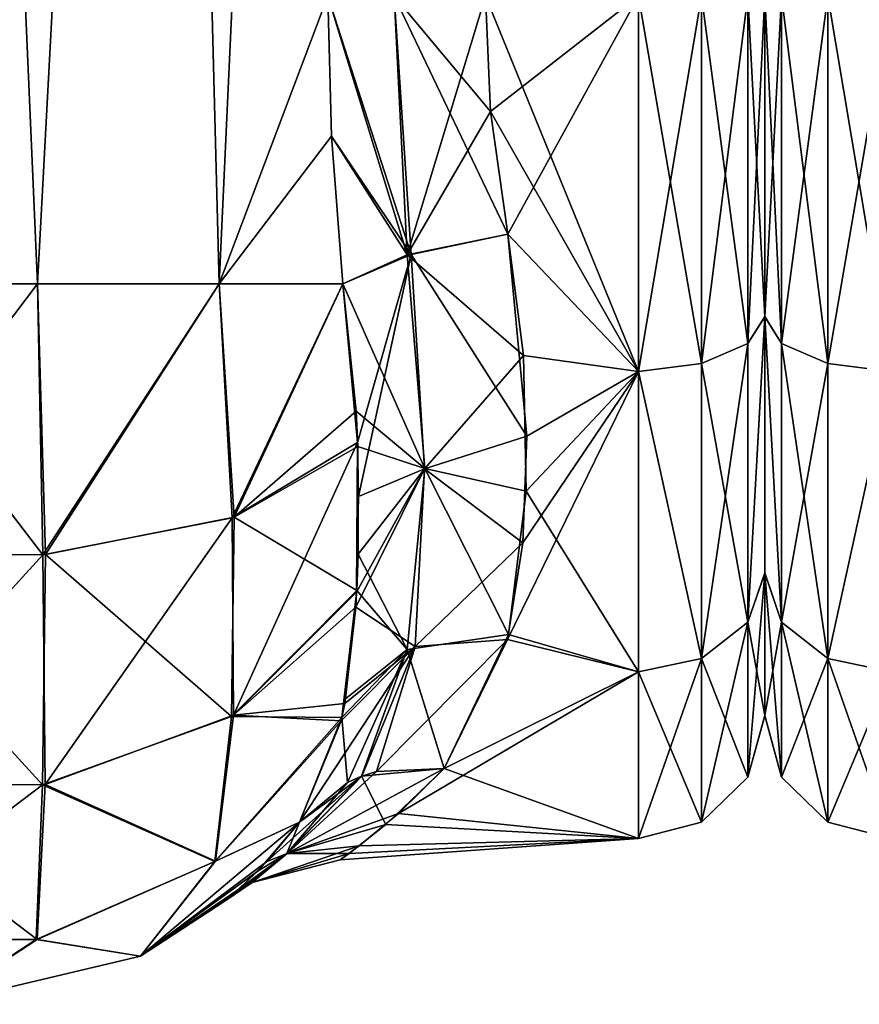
# Model space of a CAD drawing. Extents: x -23 to 700, y -1800 to 0.
# Tile 19 of 196: x 71 to 95, y -1800 to -1773. Entities that reach past the tile are written whole.
import ezdxf

# ---------------------------------------------------------------- set-up
doc = ezdxf.new("R2010")
doc.units = 0
doc.header["$LTSCALE"] = 21.316181
for name, color, linetype in [('104', 7, 'CONTINUOUS'), ('114', 7, 'CONTINUOUS'), ('17', 7, 'CONTINUOUS'), ('18', 7, 'CONTINUOUS'), ('25', 7, 'CONTINUOUS'), ('26', 7, 'CONTINUOUS'), ('32', 7, 'CONTINUOUS'), ('33', 7, 'CONTINUOUS'), ('34', 7, 'CONTINUOUS'), ('36', 7, 'CONTINUOUS'), ('57', 7, 'CONTINUOUS'), ('58', 7, 'CONTINUOUS'), ('64', 7, 'CONTINUOUS'), ('65', 7, 'CONTINUOUS'), ('66', 7, 'CONTINUOUS')]:
    doc.layers.add(name, color=color, linetype=linetype)

msp = doc.modelspace()

# ---------------------------------------------------------------- linework, layer by layer
at = {"layer": '104', "linetype": 'CONTINUOUS'}
for points in [[(92, -1772, 20.5), (92, -1772, -20.5), (92, -1780.905, -18.461), (92, -1772, 20.5)], [(92, -1780.911, 18.459), (92, -1772, 20.5), (92, -1780.905, -18.461), (92, -1780.911, 18.459)], [(92, -1788.022, -12.787), (92, -1780.911, 18.459), (92, -1780.905, -18.461), (92, -1788.022, -12.787)], [(92, -1788.03, 12.778), (92, -1780.911, 18.459), (92, -1788.022, -12.787), (92, -1788.03, 12.778)], [(92, -1791.984, -4.562), (92, -1788.03, 12.778), (92, -1788.022, -12.787), (92, -1791.984, -4.562)], [(92, -1791.987, 4.546), (92, -1788.03, 12.778), (92, -1791.984, -4.562), (92, -1791.987, 4.546)]]:
    msp.add_3dface(points, dxfattribs=at)
at = {"layer": '114', "linetype": 'CONTINUOUS'}
for points in [[(92, -1780.905, -18.461), (92, -1772, -20.5), (92.469, -1781.654, -20.046), (92, -1780.905, -18.461)], [(92.469, -1781.654, -20.046), (92, -1772, -20.5), (92.469, -1772, -22.25), (92.469, -1781.654, -20.046)], [(92, -1772, 20.5), (92, -1780.911, 18.459), (92.469, -1772, 22.25), (92, -1772, 20.5)], [(92.469, -1772, 22.25), (92, -1780.911, 18.459), (92.469, -1781.654, 20.046), (92.469, -1772, 22.25)], [(92.469, -1772, 22.25), (92.469, -1781.654, 20.046), (93.751, -1772, 23.532), (92.469, -1772, 22.25)], [(93.751, -1772, 23.532), (92.469, -1781.654, 20.046), (93.751, -1782.21, 21.202), (93.751, -1772, 23.532)], [(92.469, -1781.654, -20.046), (92.469, -1772, -22.25), (93.751, -1782.21, -21.202), (92.469, -1781.654, -20.046)], [(93.751, -1782.21, -21.202), (92.469, -1772, -22.25), (93.751, -1772, -23.532), (93.751, -1782.21, -21.202)], [(95.5, -1772, -24), (95.5, -1782.43, -21.615), (93.751, -1772, -23.532), (95.5, -1772, -24)], [(95.5, -1782.43, -21.615), (93.751, -1782.21, -21.202), (93.751, -1772, -23.532), (95.5, -1782.43, -21.615)], [(95.5, -1782.432, 21.614), (95.5, -1772, 24), (93.751, -1782.21, 21.202), (95.5, -1782.432, 21.614)], [(95.5, -1772, 24), (93.751, -1772, 23.532), (93.751, -1782.21, 21.202), (95.5, -1772, 24)], [(92, -1788.022, -12.787), (92, -1780.905, -18.461), (92.469, -1789.395, -13.872), (92, -1788.022, -12.787)], [(92.469, -1789.395, -13.872), (92, -1780.905, -18.461), (92.469, -1781.654, -20.046), (92.469, -1789.395, -13.872)], [(92, -1780.911, 18.459), (92, -1788.03, 12.778), (92.469, -1789.395, 13.872), (92, -1780.911, 18.459)], [(92.469, -1781.654, 20.046), (92, -1780.911, 18.459), (92.469, -1789.395, 13.872), (92.469, -1781.654, 20.046)], [(92.469, -1781.654, 20.046), (92.469, -1789.395, 13.872), (93.751, -1782.21, 21.202), (92.469, -1781.654, 20.046)], [(92.469, -1789.395, -13.872), (92.469, -1781.654, -20.046), (93.751, -1790.398, -14.672), (92.469, -1789.395, -13.872)], [(93.751, -1790.398, -14.672), (92.469, -1781.654, -20.046), (93.751, -1782.21, -21.202), (93.751, -1790.398, -14.672)], [(93.751, -1782.21, 21.202), (92.469, -1789.395, 13.872), (93.751, -1790.398, 14.672), (93.751, -1782.21, 21.202)], [(95.5, -1782.43, -21.615), (93.751, -1790.398, -14.672), (93.751, -1782.21, -21.202), (95.5, -1782.43, -21.615)], [(95.5, -1782.432, 21.614), (93.751, -1782.21, 21.202), (93.751, -1790.398, 14.672), (95.5, -1782.432, 21.614)], [(95.5, -1782.43, -21.615), (95.5, -1790.769, -14.958), (93.751, -1790.398, -14.672), (95.5, -1782.43, -21.615)], [(95.5, -1790.771, 14.955), (95.5, -1782.432, 21.614), (93.751, -1790.398, 14.672), (95.5, -1790.771, 14.955)], [(92, -1791.984, -4.562), (92, -1788.022, -12.787), (92.469, -1789.395, -13.872), (92, -1791.984, -4.562)], [(92, -1788.03, 12.778), (92, -1791.987, 4.546), (92.469, -1793.692, 4.951), (92, -1788.03, 12.778)], [(92.469, -1789.395, 13.872), (92, -1788.03, 12.778), (92.469, -1793.692, 4.951), (92.469, -1789.395, 13.872)], [(92.469, -1793.692, -4.951), (92, -1791.984, -4.562), (92.469, -1789.395, -13.872), (92.469, -1793.692, -4.951)], [(92.469, -1789.395, 13.872), (92.469, -1793.692, 4.951), (93.751, -1790.398, 14.672), (92.469, -1789.395, 13.872)], [(92.469, -1793.692, -4.951), (92.469, -1789.395, -13.872), (93.751, -1794.942, -5.236), (92.469, -1793.692, -4.951)], [(93.751, -1794.942, -5.236), (92.469, -1789.395, -13.872), (93.751, -1790.398, -14.672), (93.751, -1794.942, -5.236)], [(93.751, -1790.398, 14.672), (92.469, -1793.692, 4.951), (93.751, -1794.942, 5.236), (93.751, -1790.398, 14.672)], [(95.5, -1790.769, -14.958), (95.5, -1795.398, -5.34), (93.751, -1790.398, -14.672), (95.5, -1790.769, -14.958)], [(95.5, -1795.398, -5.34), (93.751, -1794.942, -5.236), (93.751, -1790.398, -14.672), (95.5, -1795.398, -5.34)], [(95.5, -1790.771, 14.955), (93.751, -1790.398, 14.672), (93.751, -1794.942, 5.236), (95.5, -1790.771, 14.955)], [(95.5, -1795.399, 5.338), (95.5, -1790.771, 14.955), (93.751, -1794.942, 5.236), (95.5, -1795.399, 5.338)], [(92, -1791.987, 4.546), (92, -1791.984, -4.562), (92.469, -1793.692, -4.951), (92, -1791.987, 4.546)], [(92.469, -1793.692, 4.951), (92, -1791.987, 4.546), (92.469, -1793.692, -4.951), (92.469, -1793.692, 4.951)], [(92.469, -1793.692, 4.951), (92.469, -1793.692, -4.951), (93.751, -1794.942, 5.236), (92.469, -1793.692, 4.951)], [(93.751, -1794.942, 5.236), (92.469, -1793.692, -4.951), (93.751, -1794.942, -5.236), (93.751, -1794.942, 5.236)], [(95.5, -1795.398, -5.34), (95.5, -1795.399, 5.338), (93.751, -1794.942, -5.236), (95.5, -1795.398, -5.34)], [(95.5, -1795.399, 5.338), (93.751, -1794.942, 5.236), (93.751, -1794.942, -5.236), (95.5, -1795.399, 5.338)]]:
    msp.add_3dface(points, dxfattribs=at)
at = {"layer": '17', "linetype": 'CONTINUOUS'}
for points in [[(71.817, -1780, 32.667), (69.05, -1716.55, 33), (66.185, -1780, 32.69), (71.817, -1780, 32.667)], [(75.208, -1716.55, 31.321), (69.05, -1716.55, 33), (71.817, -1780, 32.667), (75.208, -1716.55, 31.321)], [(76.86, -1780, 30.179), (75.208, -1716.55, 31.321), (71.817, -1780, 32.667), (76.86, -1780, 30.179)], [(79.779, -1716.55, 26.744), (75.208, -1716.55, 31.321), (76.86, -1780, 30.179), (79.779, -1716.55, 26.744)], [(79.876, -1772, 26.571), (79.779, -1716.55, 26.744), (76.86, -1780, 30.179), (79.876, -1772, 26.571)], [(79.979, -1775.895, 26.383), (79.876, -1772, 26.571), (76.86, -1780, 30.179), (79.979, -1775.895, 26.383)], [(80.293, -1780, 25.752), (79.979, -1775.895, 26.383), (76.86, -1780, 30.179), (80.293, -1780, 25.752)]]:
    msp.add_3dface(points, dxfattribs=at)
at = {"layer": '18', "linetype": 'CONTINUOUS'}
for points in [[(71.817, -1780, -32.667), (66.185, -1780, -32.69), (69.05, -1716.55, -33), (71.817, -1780, -32.667)], [(75.208, -1716.55, -31.321), (71.817, -1780, -32.667), (69.05, -1716.55, -33), (75.208, -1716.55, -31.321)], [(76.86, -1780, -30.179), (71.817, -1780, -32.667), (75.208, -1716.55, -31.321), (76.86, -1780, -30.179)], [(79.779, -1716.55, -26.744), (76.86, -1780, -30.179), (75.208, -1716.55, -31.321), (79.779, -1716.55, -26.744)], [(79.876, -1772, -26.571), (76.86, -1780, -30.179), (79.779, -1716.55, -26.744), (79.876, -1772, -26.571)], [(79.979, -1775.894, -26.384), (76.86, -1780, -30.179), (79.876, -1772, -26.571), (79.979, -1775.894, -26.384)], [(80.293, -1780, -25.752), (76.86, -1780, -30.179), (79.979, -1775.894, -26.384), (80.293, -1780, -25.752)]]:
    msp.add_3dface(points, dxfattribs=at)
at = {"layer": '25', "linetype": 'CONTINUOUS'}
for points in [[(92, -1772, -20.5), (92, -1772, 20.5), (92, -1780.905, 18.461), (92, -1772, -20.5)], [(92, -1780.911, -18.459), (92, -1772, -20.5), (92, -1780.905, 18.461), (92, -1780.911, -18.459)], [(92, -1788.022, 12.787), (92, -1780.911, -18.459), (92, -1780.905, 18.461), (92, -1788.022, 12.787)], [(92, -1788.03, -12.778), (92, -1780.911, -18.459), (92, -1788.022, 12.787), (92, -1788.03, -12.778)], [(92, -1791.984, 4.562), (92, -1788.03, -12.778), (92, -1788.022, 12.787), (92, -1791.984, 4.562)], [(92, -1791.987, -4.546), (92, -1788.03, -12.778), (92, -1791.984, 4.562), (92, -1791.987, -4.546)]]:
    msp.add_3dface(points, dxfattribs=at)
at = {"layer": '26', "linetype": 'CONTINUOUS'}
for points in [[(84.247, -1772, 24), (84.39, -1775.215, 23.784), (88.5, -1772, 24), (84.247, -1772, 24)], [(88.5, -1772, -24), (88.5, -1782.432, -21.614), (84.247, -1772, -24), (88.5, -1772, -24)], [(84.247, -1772, -24), (88.5, -1782.432, -21.614), (84.39, -1775.214, -23.784), (84.247, -1772, -24)], [(84.39, -1775.215, 23.784), (84.87, -1778.62, 23.069), (88.5, -1772, 24), (84.39, -1775.215, 23.784)], [(88.5, -1772, 24), (84.87, -1778.62, 23.069), (88.5, -1782.43, 21.615), (88.5, -1772, 24)], [(84.39, -1775.214, -23.784), (88.5, -1782.432, -21.614), (84.87, -1778.62, -23.069), (84.39, -1775.214, -23.784)], [(84.87, -1778.62, 23.069), (85.4, -1784.227, 20.652), (88.5, -1782.43, 21.615), (84.87, -1778.62, 23.069)], [(84.87, -1778.62, -23.069), (88.5, -1782.432, -21.614), (85.308, -1781.991, -21.822), (84.87, -1778.62, -23.069)], [(85.308, -1781.991, -21.822), (88.5, -1782.432, -21.614), (85.381, -1785.755, -19.668), (85.308, -1781.991, -21.822)], [(85.29, -1787.19, 18.581), (84.857, -1789.87, 16.021), (88.5, -1782.43, 21.615), (85.29, -1787.19, 18.581)], [(88.5, -1782.43, 21.615), (84.857, -1789.87, 16.021), (88.5, -1790.769, 14.958), (88.5, -1782.43, 21.615)], [(85.4, -1784.227, 20.652), (85.29, -1787.19, 18.581), (88.5, -1782.43, 21.615), (85.4, -1784.227, 20.652)], [(88.5, -1782.432, -21.614), (88.5, -1790.771, -14.955), (85.381, -1785.755, -19.668), (88.5, -1782.432, -21.614)], [(85.381, -1785.755, -19.668), (88.5, -1790.771, -14.955), (84.893, -1789.735, -16.17), (85.381, -1785.755, -19.668)], [(84.893, -1789.735, -16.17), (88.5, -1790.771, -14.955), (83.107, -1793.453, -10.759), (84.893, -1789.735, -16.17)], [(84.857, -1789.87, 16.021), (83.107, -1793.453, 10.759), (88.5, -1790.769, 14.958), (84.857, -1789.87, 16.021)], [(88.5, -1790.769, 14.958), (83.107, -1793.453, 10.759), (81.833, -1794.704, 7.781), (88.5, -1790.769, 14.958)], [(88.5, -1795.398, 5.34), (88.5, -1790.769, 14.958), (81.833, -1794.704, 7.781), (88.5, -1795.398, 5.34)], [(88.5, -1790.771, -14.955), (88.5, -1795.399, -5.338), (83.107, -1793.453, -10.759), (88.5, -1790.771, -14.955)], [(83.107, -1793.453, -10.759), (88.5, -1795.399, -5.338), (81.481, -1795.007, -6.832), (83.107, -1793.453, -10.759)], [(80.742, -1795.602, 4.35), (88.5, -1795.398, 5.34), (81.833, -1794.704, 7.781), (80.742, -1795.602, 4.35)], [(81.481, -1795.007, -6.832), (88.5, -1795.399, -5.338), (80.465, -1795.81, -3.017), (81.481, -1795.007, -6.832)], [(80.465, -1795.81, -3.017), (88.5, -1795.398, 5.34), (80.216, -1795.99, 0.709), (80.465, -1795.81, -3.017)], [(80.216, -1795.99, 0.709), (88.5, -1795.398, 5.34), (80.742, -1795.602, 4.35), (80.216, -1795.99, 0.709)], [(88.5, -1795.399, -5.338), (88.5, -1795.398, 5.34), (80.465, -1795.81, -3.017), (88.5, -1795.399, -5.338)]]:
    msp.add_3dface(points, dxfattribs=at)
at = {"layer": '32', "linetype": 'CONTINUOUS'}
for points in [[(66.185, -1780, -32.69), (71.817, -1780, -32.667), (66.128, -1787.521, -31.158), (66.185, -1780, -32.69)], [(71.817, -1780, -32.667), (72.033, -1787.516, -31.144), (66.128, -1787.521, -31.158), (71.817, -1780, -32.667)], [(71.817, -1780, -32.667), (76.86, -1780, -30.179), (72.033, -1787.516, -31.144), (71.817, -1780, -32.667)], [(76.86, -1780, -30.179), (77.272, -1786.473, -28.628), (72.033, -1787.516, -31.144), (76.86, -1780, -30.179)], [(76.86, -1780, -30.179), (80.293, -1780, -25.752), (77.272, -1786.473, -28.628), (76.86, -1780, -30.179)], [(77.272, -1786.473, -28.628), (80.293, -1780, -25.752), (80.663, -1783.536, -24.597), (77.272, -1786.473, -28.628)], [(80.702, -1784.517, -24.145), (77.272, -1786.473, -28.628), (80.663, -1783.536, -24.597), (80.702, -1784.517, -24.145)], [(80.702, -1784.517, -24.145), (80.676, -1788.516, -21.584), (77.272, -1786.473, -28.628), (80.702, -1784.517, -24.145)], [(80.714, -1787.501, -22.358), (80.676, -1788.516, -21.584), (80.702, -1784.517, -24.145), (80.714, -1787.501, -22.358)], [(77.272, -1786.473, -28.628), (77.198, -1792.011, -25.002), (72.033, -1787.516, -31.144), (77.272, -1786.473, -28.628)], [(80.676, -1788.516, -21.584), (77.198, -1792.011, -25.002), (77.272, -1786.473, -28.628), (80.676, -1788.516, -21.584)], [(71.956, -1793.906, -26.894), (66.07, -1793.893, -26.882), (66.128, -1787.521, -31.158), (71.956, -1793.906, -26.894)], [(72.033, -1787.516, -31.144), (71.956, -1793.906, -26.894), (66.128, -1787.521, -31.158), (72.033, -1787.516, -31.144)], [(77.198, -1792.011, -25.002), (71.956, -1793.906, -26.894), (72.033, -1787.516, -31.144), (77.198, -1792.011, -25.002)], [(80.676, -1788.516, -21.584), (80.265, -1792.036, -17.964), (77.198, -1792.011, -25.002), (80.676, -1788.516, -21.584)], [(80.365, -1791.522, -18.604), (80.265, -1792.036, -17.964), (80.676, -1788.516, -21.584), (80.365, -1791.522, -18.604)], [(77.198, -1792.011, -25.002), (76.74, -1796.039, -19.629), (71.956, -1793.906, -26.894), (77.198, -1792.011, -25.002)], [(80.265, -1792.036, -17.964), (76.74, -1796.039, -19.629), (77.198, -1792.011, -25.002), (80.265, -1792.036, -17.964)], [(80.265, -1792.036, -17.964), (79.091, -1794.945, -13.001), (76.74, -1796.039, -19.629), (80.265, -1792.036, -17.964)], [(71.956, -1793.906, -26.894), (66.295, -1798.2, -20.522), (66.07, -1793.893, -26.882), (71.956, -1793.906, -26.894)], [(71.781, -1798.205, -20.524), (66.295, -1798.2, -20.522), (71.956, -1793.906, -26.894), (71.781, -1798.205, -20.524)], [(76.74, -1796.039, -19.629), (71.781, -1798.205, -20.524), (71.956, -1793.906, -26.894), (76.74, -1796.039, -19.629)], [(76.74, -1796.039, -19.629), (79.091, -1794.945, -13.001), (74.671, -1798.665, -13), (76.74, -1796.039, -19.629)], [(71.781, -1798.205, -20.524), (76.74, -1796.039, -19.629), (74.671, -1798.665, -13), (71.781, -1798.205, -20.524)], [(66.295, -1798.2, -20.522), (71.781, -1798.205, -20.524), (69.05, -1800, -13), (66.295, -1798.2, -20.522)], [(69.05, -1800, -13), (71.781, -1798.205, -20.524), (74.671, -1798.665, -13), (69.05, -1800, -13)]]:
    msp.add_3dface(points, dxfattribs=at)
at = {"layer": '33', "linetype": 'CONTINUOUS'}
for points in [[(74.671, -1798.665, -13), (79.091, -1794.945, -13.001), (77.938, -1796.29, -8.255), (74.671, -1798.665, -13)], [(78.184, -1796.034, 9.398), (79.091, -1794.945, 13), (74.671, -1798.665, 13), (78.184, -1796.034, 9.398)], [(77.401, -1796.801, 5.246), (78.184, -1796.034, 9.398), (74.671, -1798.665, 13), (77.401, -1796.801, 5.246)], [(77.204, -1796.975, -3.653), (74.671, -1798.665, -13), (77.938, -1796.29, -8.255), (77.204, -1796.975, -3.653)], [(77.022, -1797.128, 0.848), (77.401, -1796.801, 5.246), (74.671, -1798.665, 13), (77.022, -1797.128, 0.848)], [(74.671, -1798.665, -13), (77.204, -1796.975, -3.653), (74.671, -1798.665, 13), (74.671, -1798.665, -13)], [(77.204, -1796.975, -3.653), (77.022, -1797.128, 0.848), (74.671, -1798.665, 13), (77.204, -1796.975, -3.653)], [(69.05, -1800, -13), (74.671, -1798.665, -13), (69.051, -1800, 13), (69.05, -1800, -13)], [(69.051, -1800, 13), (74.671, -1798.665, -13), (74.671, -1798.665, 13), (69.051, -1800, 13)]]:
    msp.add_3dface(points, dxfattribs=at)
at = {"layer": '34', "linetype": 'CONTINUOUS'}
for points in [[(71.967, -1787.522, 31.159), (66.185, -1780, 32.69), (66.064, -1787.515, 31.143), (71.967, -1787.522, 31.159)], [(71.817, -1780, 32.667), (66.185, -1780, 32.69), (71.967, -1787.522, 31.159), (71.817, -1780, 32.667)], [(76.86, -1780, 30.179), (71.817, -1780, 32.667), (71.967, -1787.522, 31.159), (76.86, -1780, 30.179)], [(77.219, -1786.491, 28.67), (76.86, -1780, 30.179), (71.967, -1787.522, 31.159), (77.219, -1786.491, 28.67)], [(80.293, -1780, 25.752), (76.86, -1780, 30.179), (77.219, -1786.491, 28.67), (80.293, -1780, 25.752)], [(80.698, -1784.402, 24.202), (80.293, -1780, 25.752), (77.219, -1786.491, 28.67), (80.698, -1784.402, 24.202)], [(80.698, -1784.402, 24.202), (77.219, -1786.491, 28.67), (77.256, -1791.976, 24.966), (80.698, -1784.402, 24.202)], [(80.674, -1788.556, 21.551), (80.698, -1784.402, 24.202), (77.256, -1791.976, 24.966), (80.674, -1788.556, 21.551)], [(80.728, -1785.902, 23.399), (80.698, -1784.402, 24.202), (80.674, -1788.556, 21.551), (80.728, -1785.902, 23.399)], [(77.219, -1786.491, 28.67), (71.967, -1787.522, 31.159), (72.03, -1793.893, 26.881), (77.219, -1786.491, 28.67)], [(77.256, -1791.976, 24.966), (77.219, -1786.491, 28.67), (72.03, -1793.893, 26.881), (77.256, -1791.976, 24.966)], [(71.967, -1787.522, 31.159), (66.064, -1787.515, 31.143), (66.144, -1793.906, 26.894), (71.967, -1787.522, 31.159)], [(72.03, -1793.893, 26.881), (71.967, -1787.522, 31.159), (66.144, -1793.906, 26.894), (72.03, -1793.893, 26.881)], [(80.674, -1788.556, 21.551), (77.256, -1791.976, 24.966), (80.65, -1788.978, 21.197), (80.674, -1788.556, 21.551)], [(80.65, -1788.978, 21.197), (77.256, -1791.976, 24.966), (80.342, -1791.649, 18.452), (80.65, -1788.978, 21.197)], [(80.342, -1791.649, 18.452), (77.256, -1791.976, 24.966), (80.245, -1792.129, 17.844), (80.342, -1791.649, 18.452)], [(77.256, -1791.976, 24.966), (72.03, -1793.893, 26.881), (76.76, -1796.025, 19.622), (77.256, -1791.976, 24.966)], [(80.245, -1792.129, 17.844), (77.256, -1791.976, 24.966), (76.76, -1796.025, 19.622), (80.245, -1792.129, 17.844)], [(79.091, -1794.945, 13), (80.245, -1792.129, 17.844), (76.76, -1796.025, 19.622), (79.091, -1794.945, 13)], [(72.03, -1793.893, 26.881), (66.144, -1793.906, 26.894), (71.805, -1798.2, 20.521), (72.03, -1793.893, 26.881)], [(71.805, -1798.2, 20.521), (66.144, -1793.906, 26.894), (66.319, -1798.205, 20.523), (71.805, -1798.2, 20.521)], [(76.76, -1796.025, 19.622), (72.03, -1793.893, 26.881), (71.805, -1798.2, 20.521), (76.76, -1796.025, 19.622)], [(74.671, -1798.665, 13), (79.091, -1794.945, 13), (76.76, -1796.025, 19.622), (74.671, -1798.665, 13)], [(74.671, -1798.665, 13), (76.76, -1796.025, 19.622), (71.805, -1798.2, 20.521), (74.671, -1798.665, 13)], [(69.051, -1800, 13), (71.805, -1798.2, 20.521), (66.319, -1798.205, 20.523), (69.051, -1800, 13)], [(69.051, -1800, 13), (74.671, -1798.665, 13), (71.805, -1798.2, 20.521), (69.051, -1800, 13)]]:
    msp.add_3dface(points, dxfattribs=at)
at = {"layer": '36', "linetype": 'CONTINUOUS'}
for points in [[(88.5, -1772, 24), (88.5, -1782.43, 21.615), (90.249, -1772, 23.532), (88.5, -1772, 24)], [(88.5, -1782.43, 21.615), (90.249, -1782.21, 21.202), (90.249, -1772, 23.532), (88.5, -1782.43, 21.615)], [(88.5, -1782.432, -21.614), (88.5, -1772, -24), (90.249, -1782.21, -21.202), (88.5, -1782.432, -21.614)], [(88.5, -1772, -24), (90.249, -1772, -23.532), (90.249, -1782.21, -21.202), (88.5, -1772, -24)], [(91.531, -1772, -22.25), (91.531, -1781.654, -20.046), (90.249, -1772, -23.532), (91.531, -1772, -22.25)], [(90.249, -1772, -23.532), (91.531, -1781.654, -20.046), (90.249, -1782.21, -21.202), (90.249, -1772, -23.532)], [(91.531, -1781.654, 20.046), (91.531, -1772, 22.25), (90.249, -1782.21, 21.202), (91.531, -1781.654, 20.046)], [(90.249, -1782.21, 21.202), (91.531, -1772, 22.25), (90.249, -1772, 23.532), (90.249, -1782.21, 21.202)], [(92, -1780.905, 18.461), (92, -1772, 20.5), (91.531, -1781.654, 20.046), (92, -1780.905, 18.461)], [(91.531, -1781.654, 20.046), (92, -1772, 20.5), (91.531, -1772, 22.25), (91.531, -1781.654, 20.046)], [(92, -1772, -20.5), (92, -1780.911, -18.459), (91.531, -1772, -22.25), (92, -1772, -20.5)], [(91.531, -1772, -22.25), (92, -1780.911, -18.459), (91.531, -1781.654, -20.046), (91.531, -1772, -22.25)], [(92, -1788.022, 12.787), (92, -1780.905, 18.461), (91.531, -1789.395, 13.872), (92, -1788.022, 12.787)], [(91.531, -1789.395, 13.872), (92, -1780.905, 18.461), (91.531, -1781.654, 20.046), (91.531, -1789.395, 13.872)], [(92, -1780.911, -18.459), (92, -1788.03, -12.778), (91.531, -1789.395, -13.872), (92, -1780.911, -18.459)], [(91.531, -1781.654, -20.046), (92, -1780.911, -18.459), (91.531, -1789.395, -13.872), (91.531, -1781.654, -20.046)], [(91.531, -1781.654, -20.046), (91.531, -1789.395, -13.872), (90.249, -1782.21, -21.202), (91.531, -1781.654, -20.046)], [(91.531, -1789.395, 13.872), (91.531, -1781.654, 20.046), (90.249, -1790.398, 14.672), (91.531, -1789.395, 13.872)], [(90.249, -1790.398, 14.672), (91.531, -1781.654, 20.046), (90.249, -1782.21, 21.202), (90.249, -1790.398, 14.672)], [(88.5, -1782.43, 21.615), (90.249, -1790.398, 14.672), (90.249, -1782.21, 21.202), (88.5, -1782.43, 21.615)], [(88.5, -1782.432, -21.614), (90.249, -1782.21, -21.202), (90.249, -1790.398, -14.672), (88.5, -1782.432, -21.614)], [(90.249, -1782.21, -21.202), (91.531, -1789.395, -13.872), (90.249, -1790.398, -14.672), (90.249, -1782.21, -21.202)], [(88.5, -1782.43, 21.615), (88.5, -1790.769, 14.958), (90.249, -1790.398, 14.672), (88.5, -1782.43, 21.615)], [(88.5, -1790.771, -14.955), (88.5, -1782.432, -21.614), (90.249, -1790.398, -14.672), (88.5, -1790.771, -14.955)], [(92, -1791.984, 4.562), (92, -1788.022, 12.787), (91.531, -1789.395, 13.872), (92, -1791.984, 4.562)], [(92, -1788.03, -12.778), (92, -1791.987, -4.546), (91.531, -1793.692, -4.951), (92, -1788.03, -12.778)], [(91.531, -1789.395, -13.872), (92, -1788.03, -12.778), (91.531, -1793.692, -4.951), (91.531, -1789.395, -13.872)], [(91.531, -1789.395, -13.872), (91.531, -1793.692, -4.951), (90.249, -1790.398, -14.672), (91.531, -1789.395, -13.872)], [(91.531, -1793.692, 4.951), (91.531, -1789.395, 13.872), (90.249, -1794.942, 5.236), (91.531, -1793.692, 4.951)], [(90.249, -1794.942, 5.236), (91.531, -1789.395, 13.872), (90.249, -1790.398, 14.672), (90.249, -1794.942, 5.236)], [(91.531, -1793.692, 4.951), (92, -1791.984, 4.562), (91.531, -1789.395, 13.872), (91.531, -1793.692, 4.951)], [(88.5, -1790.769, 14.958), (88.5, -1795.398, 5.34), (90.249, -1790.398, 14.672), (88.5, -1790.769, 14.958)], [(88.5, -1795.398, 5.34), (90.249, -1794.942, 5.236), (90.249, -1790.398, 14.672), (88.5, -1795.398, 5.34)], [(88.5, -1790.771, -14.955), (90.249, -1790.398, -14.672), (90.249, -1794.942, -5.236), (88.5, -1790.771, -14.955)], [(90.249, -1790.398, -14.672), (91.531, -1793.692, -4.951), (90.249, -1794.942, -5.236), (90.249, -1790.398, -14.672)], [(88.5, -1795.399, -5.338), (88.5, -1790.771, -14.955), (90.249, -1794.942, -5.236), (88.5, -1795.399, -5.338)], [(92, -1791.987, -4.546), (92, -1791.984, 4.562), (91.531, -1793.692, 4.951), (92, -1791.987, -4.546)], [(91.531, -1793.692, -4.951), (92, -1791.987, -4.546), (91.531, -1793.692, 4.951), (91.531, -1793.692, -4.951)], [(91.531, -1793.692, -4.951), (91.531, -1793.692, 4.951), (90.249, -1794.942, -5.236), (91.531, -1793.692, -4.951)], [(90.249, -1794.942, -5.236), (91.531, -1793.692, 4.951), (90.249, -1794.942, 5.236), (90.249, -1794.942, -5.236)], [(88.5, -1795.398, 5.34), (88.5, -1795.399, -5.338), (90.249, -1794.942, 5.236), (88.5, -1795.398, 5.34)], [(88.5, -1795.399, -5.338), (90.249, -1794.942, -5.236), (90.249, -1794.942, 5.236), (88.5, -1795.399, -5.338)]]:
    msp.add_3dface(points, dxfattribs=at)
at = {"layer": '57', "linetype": 'CONTINUOUS'}
for points in [[(85.4, -1784.227, 20.652), (84.87, -1778.62, 23.069), (82.187, -1779.18, 23.769), (85.4, -1784.227, 20.652)], [(80.293, -1780, 25.752), (80.698, -1784.402, 24.202), (82.187, -1779.18, 23.769), (80.293, -1780, 25.752)], [(80.698, -1784.402, 24.202), (80.728, -1785.902, 23.399), (82.187, -1779.18, 23.769), (80.698, -1784.402, 24.202)], [(82.187, -1779.18, 23.769), (80.728, -1785.902, 23.399), (82.558, -1785.13, 21.142), (82.187, -1779.18, 23.769)], [(85.4, -1784.227, 20.652), (82.187, -1779.18, 23.769), (82.558, -1785.13, 21.142), (85.4, -1784.227, 20.652)], [(85.29, -1787.19, 18.581), (85.4, -1784.227, 20.652), (82.558, -1785.13, 21.142), (85.29, -1787.19, 18.581)], [(80.674, -1788.556, 21.551), (80.65, -1788.978, 21.197), (82.558, -1785.13, 21.142), (80.674, -1788.556, 21.551)], [(82.558, -1785.13, 21.142), (80.65, -1788.978, 21.197), (82.3, -1790.067, 16.897), (82.558, -1785.13, 21.142)], [(80.728, -1785.902, 23.399), (80.674, -1788.556, 21.551), (82.558, -1785.13, 21.142), (80.728, -1785.902, 23.399)], [(85.29, -1787.19, 18.581), (82.558, -1785.13, 21.142), (82.3, -1790.067, 16.897), (85.29, -1787.19, 18.581)], [(84.857, -1789.87, 16.021), (85.29, -1787.19, 18.581), (82.3, -1790.067, 16.897), (84.857, -1789.87, 16.021)], [(80.65, -1788.978, 21.197), (80.342, -1791.649, 18.452), (82.3, -1790.067, 16.897), (80.65, -1788.978, 21.197)], [(83.107, -1793.453, 10.759), (84.857, -1789.87, 16.021), (81.225, -1793.54, 11.502), (83.107, -1793.453, 10.759)], [(81.225, -1793.54, 11.502), (84.857, -1789.87, 16.021), (82.3, -1790.067, 16.897), (81.225, -1793.54, 11.502)], [(80.245, -1792.129, 17.844), (79.091, -1794.945, 13), (82.3, -1790.067, 16.897), (80.245, -1792.129, 17.844)], [(79.091, -1794.945, 13), (80.814, -1793.669, 11.72), (82.3, -1790.067, 16.897), (79.091, -1794.945, 13)], [(80.342, -1791.649, 18.452), (80.245, -1792.129, 17.844), (82.3, -1790.067, 16.897), (80.342, -1791.649, 18.452)], [(80.814, -1793.669, 11.72), (81.225, -1793.54, 11.502), (82.3, -1790.067, 16.897), (80.814, -1793.669, 11.72)]]:
    msp.add_3dface(points, dxfattribs=at)
at = {"layer": '58', "linetype": 'CONTINUOUS'}
for points in [[(79.876, -1772, 26.571), (79.979, -1775.895, 26.383), (82.187, -1779.18, 23.769), (79.876, -1772, 26.571)], [(81.712, -1772, 24.691), (79.876, -1772, 26.571), (82.187, -1779.18, 23.769), (81.712, -1772, 24.691)], [(84.87, -1778.62, 23.069), (84.39, -1775.215, 23.784), (81.712, -1772, 24.691), (84.87, -1778.62, 23.069)], [(84.87, -1778.62, 23.069), (81.712, -1772, 24.691), (82.187, -1779.18, 23.769), (84.87, -1778.62, 23.069)], [(84.39, -1775.215, 23.784), (84.247, -1772, 24), (81.712, -1772, 24.691), (84.39, -1775.215, 23.784)], [(79.979, -1775.895, 26.383), (80.293, -1780, 25.752), (82.187, -1779.18, 23.769), (79.979, -1775.895, 26.383)]]:
    msp.add_3dface(points, dxfattribs=at)
at = {"layer": '64', "linetype": 'CONTINUOUS'}
for points in [[(79.979, -1775.894, -26.384), (79.876, -1772, -26.571), (82.074, -1779.195, -23.775), (79.979, -1775.894, -26.384)], [(82.074, -1779.195, -23.775), (79.876, -1772, -26.571), (81.713, -1772, -24.691), (82.074, -1779.195, -23.775)], [(84.247, -1772, -24), (82.074, -1779.195, -23.775), (81.713, -1772, -24.691), (84.247, -1772, -24)], [(84.247, -1772, -24), (84.39, -1775.214, -23.784), (82.074, -1779.195, -23.775), (84.247, -1772, -24)], [(84.39, -1775.214, -23.784), (84.87, -1778.62, -23.069), (82.074, -1779.195, -23.775), (84.39, -1775.214, -23.784)], [(80.293, -1780, -25.752), (79.979, -1775.894, -26.384), (82.074, -1779.195, -23.775), (80.293, -1780, -25.752)]]:
    msp.add_3dface(points, dxfattribs=at)
at = {"layer": '65', "linetype": 'CONTINUOUS'}
for points in [[(84.87, -1778.62, -23.069), (85.308, -1781.991, -21.822), (82.074, -1779.195, -23.775), (84.87, -1778.62, -23.069)], [(82.565, -1785.126, -21.139), (80.293, -1780, -25.752), (82.074, -1779.195, -23.775), (82.565, -1785.126, -21.139)], [(85.308, -1781.991, -21.822), (82.565, -1785.126, -21.139), (82.074, -1779.195, -23.775), (85.308, -1781.991, -21.822)], [(80.663, -1783.536, -24.597), (80.293, -1780, -25.752), (82.565, -1785.126, -21.139), (80.663, -1783.536, -24.597)], [(85.308, -1781.991, -21.822), (85.381, -1785.755, -19.668), (82.565, -1785.126, -21.139), (85.308, -1781.991, -21.822)], [(80.702, -1784.517, -24.145), (80.663, -1783.536, -24.597), (82.565, -1785.126, -21.139), (80.702, -1784.517, -24.145)], [(80.714, -1787.501, -22.358), (80.702, -1784.517, -24.145), (82.565, -1785.126, -21.139), (80.714, -1787.501, -22.358)], [(82.075, -1790.154, -17.021), (80.714, -1787.501, -22.358), (82.565, -1785.126, -21.139), (82.075, -1790.154, -17.021)], [(84.893, -1789.735, -16.17), (82.075, -1790.154, -17.021), (82.565, -1785.126, -21.139), (84.893, -1789.735, -16.17)], [(85.381, -1785.755, -19.668), (84.893, -1789.735, -16.17), (82.565, -1785.126, -21.139), (85.381, -1785.755, -19.668)], [(80.676, -1788.516, -21.584), (80.714, -1787.501, -22.358), (82.075, -1790.154, -17.021), (80.676, -1788.516, -21.584)], [(80.365, -1791.522, -18.604), (80.676, -1788.516, -21.584), (82.075, -1790.154, -17.021), (80.365, -1791.522, -18.604)], [(84.893, -1789.735, -16.17), (83.107, -1793.453, -10.759), (82.075, -1790.154, -17.021), (84.893, -1789.735, -16.17)], [(80.265, -1792.036, -17.964), (80.365, -1791.522, -18.604), (82.075, -1790.154, -17.021), (80.265, -1792.036, -17.964)], [(80.415, -1793.841, -11.954), (80.265, -1792.036, -17.964), (82.075, -1790.154, -17.021), (80.415, -1793.841, -11.954)], [(80.812, -1793.669, -11.72), (80.415, -1793.841, -11.954), (82.075, -1790.154, -17.021), (80.812, -1793.669, -11.72)], [(83.107, -1793.453, -10.759), (80.812, -1793.669, -11.72), (82.075, -1790.154, -17.021), (83.107, -1793.453, -10.759)], [(79.091, -1794.945, -13.001), (80.265, -1792.036, -17.964), (80.415, -1793.841, -11.954), (79.091, -1794.945, -13.001)]]:
    msp.add_3dface(points, dxfattribs=at)
at = {"layer": '66', "linetype": 'CONTINUOUS'}
for points in [[(81.833, -1794.704, 7.781), (83.107, -1793.453, 10.759), (78.741, -1795.81, 6.301), (81.833, -1794.704, 7.781)], [(78.741, -1795.81, 6.301), (83.107, -1793.453, 10.759), (81.225, -1793.54, 11.502), (78.741, -1795.81, 6.301)], [(83.107, -1793.453, -10.759), (81.481, -1795.007, -6.832), (80.812, -1793.669, -11.72), (83.107, -1793.453, -10.759)], [(79.091, -1794.945, 13), (78.184, -1796.034, 9.398), (80.814, -1793.669, 11.72), (79.091, -1794.945, 13)], [(80.814, -1793.669, 11.72), (78.184, -1796.034, 9.398), (78.741, -1795.81, 6.301), (80.814, -1793.669, 11.72)], [(81.481, -1795.007, -6.832), (78.735, -1795.813, -6.293), (80.812, -1793.669, -11.72), (81.481, -1795.007, -6.832)], [(80.812, -1793.669, -11.72), (78.735, -1795.813, -6.293), (80.415, -1793.841, -11.954), (80.812, -1793.669, -11.72)], [(80.814, -1793.669, 11.72), (78.741, -1795.81, 6.301), (81.225, -1793.54, 11.502), (80.814, -1793.669, 11.72)], [(78.735, -1795.813, -6.293), (79.091, -1794.945, -13.001), (80.415, -1793.841, -11.954), (78.735, -1795.813, -6.293)], [(80.742, -1795.602, 4.35), (81.833, -1794.704, 7.781), (78.741, -1795.81, 6.301), (80.742, -1795.602, 4.35)], [(77.938, -1796.29, -8.255), (79.091, -1794.945, -13.001), (78.735, -1795.813, -6.293), (77.938, -1796.29, -8.255)], [(81.481, -1795.007, -6.832), (80.465, -1795.81, -3.017), (78.735, -1795.813, -6.293), (81.481, -1795.007, -6.832)], [(80.216, -1795.99, 0.709), (80.742, -1795.602, 4.35), (77.774, -1796.622, 0.006), (80.216, -1795.99, 0.709)], [(80.742, -1795.602, 4.35), (78.741, -1795.81, 6.301), (77.774, -1796.622, 0.006), (80.742, -1795.602, 4.35)], [(77.401, -1796.801, 5.246), (77.022, -1797.128, 0.848), (78.741, -1795.81, 6.301), (77.401, -1796.801, 5.246)], [(78.741, -1795.81, 6.301), (77.022, -1797.128, 0.848), (77.774, -1796.622, 0.006), (78.741, -1795.81, 6.301)], [(77.204, -1796.975, -3.653), (77.938, -1796.29, -8.255), (78.735, -1795.813, -6.293), (77.204, -1796.975, -3.653)], [(77.774, -1796.622, 0.006), (77.204, -1796.975, -3.653), (78.735, -1795.813, -6.293), (77.774, -1796.622, 0.006)], [(78.184, -1796.034, 9.398), (77.401, -1796.801, 5.246), (78.741, -1795.81, 6.301), (78.184, -1796.034, 9.398)], [(80.465, -1795.81, -3.017), (80.216, -1795.99, 0.709), (77.774, -1796.622, 0.006), (80.465, -1795.81, -3.017)], [(80.465, -1795.81, -3.017), (77.774, -1796.622, 0.006), (78.735, -1795.813, -6.293), (80.465, -1795.81, -3.017)], [(77.022, -1797.128, 0.848), (77.204, -1796.975, -3.653), (77.774, -1796.622, 0.006), (77.022, -1797.128, 0.848)]]:
    msp.add_3dface(points, dxfattribs=at)

doc.saveas('drawing.dxf')
